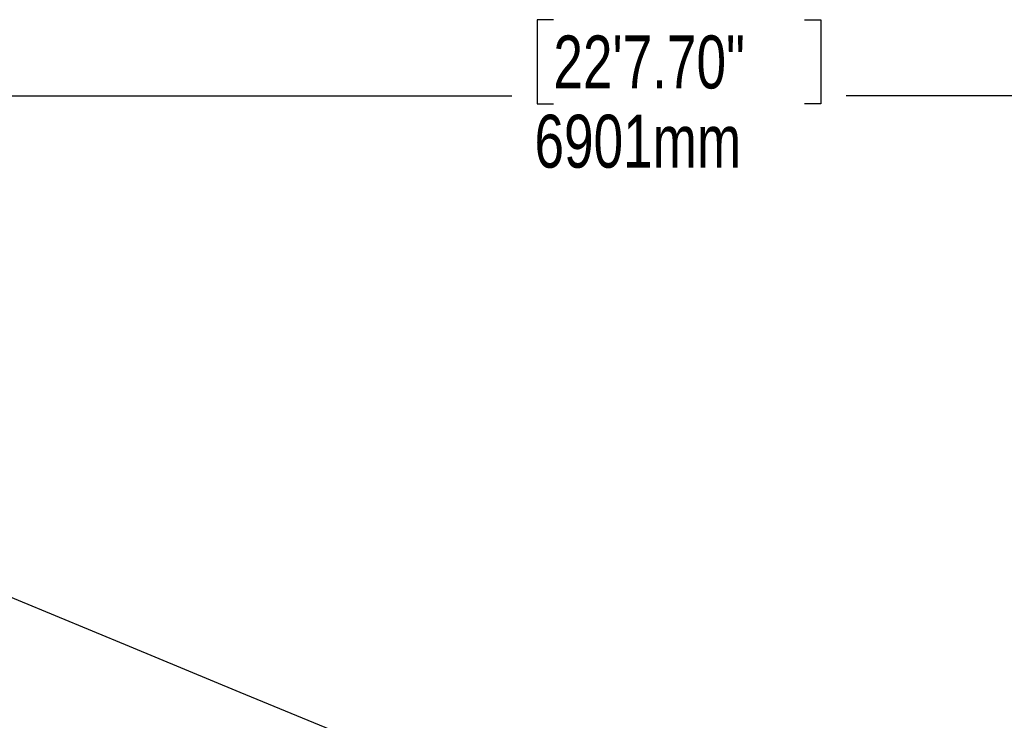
# Model space of a CAD drawing. Header units: millimetres. Extents: x 20 to 26059, y 28 to 17777.
# Tile 71 of 90: x 7232 to 10020, y 15793 to 17777. Entities that reach past the tile are written whole.
import ezdxf

# ---------------------------------------------------------------- set-up
doc = ezdxf.new("R2010")
doc.units = ezdxf.units.MM
doc.header["$LTSCALE"] = 2
doc.layers.add('COMPONENT_GEOMETRY', color=7, linetype='Continuous')
doc.styles.add('SLDTEXTSTYLE0', font='TXT', dxfattribs={"width": 0.75})
doc.dimstyles.new('SLDDIMSTYLE0', dxfattribs={"dimtxt": 150, "dimasz": 6.604, "dimexe": 0, "dimexo": 0.0625, "dimgap": 37.5, "dimtad": 0, "dimtih": 1, "dimtoh": 1, "dimdec": 0, "dimrnd": 1e-09, "dimzin": 12, "dimdsep": 46, "dimtxsty": 'SLDTEXTSTYLE0', "dimsah": 1, "dimcen": 0.09, "dimadec": 0, "dimazin": 3, "dimtfac": 1, "dimtdec": 0, "dimtofl": 0, "dimtmove": 0, "dimatfit": 3, "dimfxl": 1, "dimfrac": 2, "dimtolj": 1, "dimtzin": 12, "dimarcsym": 0})

# ---------------------------------------------------------------- blocks, each defined once
blk = doc.blocks.new('_D')
at = {"layer": 'COMPONENT_GEOMETRY', "color": 7}
for p, q in [((8742.9, 17777.2), (8697.2, 17777.2)), ((8697.2, 17777.2), (8697.2, 17539.1)), ((9454, 17777.2), (9499.7, 17777.2)), ((9499.7, 17777.2), (9499.7, 17539.1)), ((2197.2, 13286.2), (2197.2, 17567.6)), ((15999.8, 13309.5), (15999.8, 17567.6)), ((2197.2, 17561.2), (8625, 17561.2)), ((8697.2, 17539.1), (8742.9, 17539.1)), ((9499.7, 17539.1), (9454, 17539.1)), ((15999.8, 17561.2), (9571.9, 17561.2))]:
    blk.add_line(p, q, dxfattribs=at)
for points in [[(2197.2, 17561.2), (2203.8, 17560.2), (2203.8, 17562.2)], [(15999.8, 17561.2), (15993.1, 17562.2), (15993.1, 17560.2)]]:
    blk.add_solid(points, dxfattribs=at)
at = {"layer": 'COMPONENT_GEOMETRY', "color": 7, "char_height": 150, "attachment_point": 1, "style": 'SLDTEXTSTYLE0'}
for s, insert in [('22\'7.70"', (8742.9, 17732.5)), ('6901mm', (8689.3, 17508.1))]:
    blk.add_mtext(s, dxfattribs=dict(at, insert=insert))

msp = doc.modelspace()

# ---------------------------------------------------------------- linework, layer by layer
at = {"color": 7, "linetype": 'Continuous', "lineweight": 25, "flags": 128}
msp.add_lwpolyline([(8160.96, 15745.97), (7856.38, 15872.13), (7542.3, 16002.22), (7228.22, 16132.32), (6914.15, 16262.41), (6475.97, 16443.91), (6161.89, 16574.01), (5847.82, 16704.1), (5707.69, 16762.15)], dxfattribs=at)

# ---------------------------------------------------------------- dimensions: what is measured, and where the dimension line sits
at = {"layer": 'COMPONENT_GEOMETRY', "color": 7}
dim = msp.add_linear_dim(base=(2197.17, 17561.21), p1=(15999.75, 13306.95), p2=(2197.17, 13283.7), dimstyle='SLDDIMSTYLE0', dxfattribs=at)
dim.commit()
dim.dimension.update_dxf_attribs({"geometry": '_D', "text_midpoint": (9098.46, 17561.21), "dimtype": 160})

doc.saveas('drawing.dxf')
